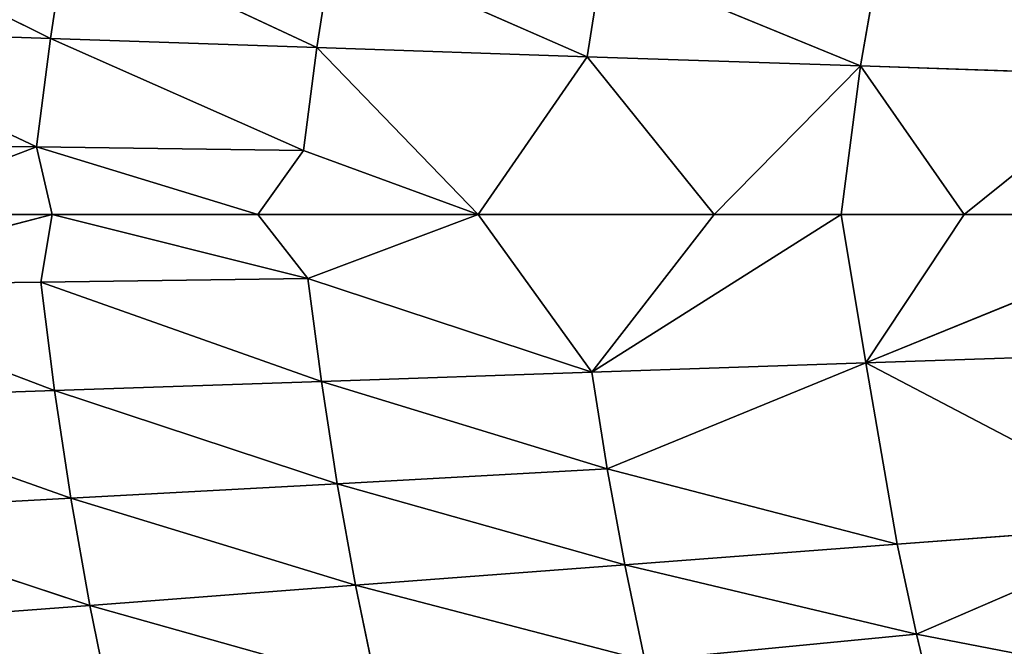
# Model space of a CAD drawing. Extents: x 0 to 605, y 0 to 400.
# Tile 244 of 256: x 117 to 152, y 184 to 207. Entities that reach past the tile are written whole.
import ezdxf

# ---------------------------------------------------------------- set-up
doc = ezdxf.new("R2010")
doc.units = 0
doc.header["$LTSCALE"] = 25.4
doc.layers.get('0').update_dxf_attribs({"linetype": 'CONTINUOUS'})

# ---------------------------------------------------------------- blocks, each defined once
blk = doc.blocks.new('ATLANTA610_-_S_STL')
at = {"color": 0}
for p, q in [((117.941, 36.374, 197.621), (108.594, 38.297, 197.5)), ((117.941, 36.374, 197.621), (108.594, 38.297, 197.5)), ((108.73, 38.267, 202.554), (118.495, 36.264, 200.028)), ((118.578, 36.278, 206.291), (108.73, 38.267, 202.554)), ((108.73, 38.267, 202.554), (118.495, 36.264, 200.028)), ((108.73, 38.267, 202.554), (118.089, 36.346, 202.432)), ((108.73, 38.267, 202.554), (118.089, 36.346, 202.432)), ((118.578, 36.278, 206.291), (108.73, 38.267, 202.554)), ((117.941, 36.374, 197.621), (109.089, 38.218, 193.442)), ((117.941, 36.374, 197.621), (109.089, 38.218, 193.442)), ((118.43, 36.306, 193.759), (109.089, 38.218, 193.442)), ((118.43, 36.306, 193.759), (109.089, 38.218, 193.442)), ((118.578, 36.278, 206.291), (109.225, 38.188, 206.609)), ((109.225, 38.188, 206.609), (119.158, 36.217, 210.129)), ((118.578, 36.278, 206.291), (109.225, 38.188, 206.609)), ((109.225, 38.188, 206.609), (119.158, 36.217, 210.129)), ((109.681, 38.148, 189.406), (118.43, 36.306, 193.759)), ((109.681, 38.148, 189.406), (118.43, 36.306, 193.759)), ((119.833, 36.163, 213.945), (109.817, 38.118, 210.641)), ((109.817, 38.118, 210.641), (119.158, 36.217, 210.129)), ((109.817, 38.118, 210.641), (119.158, 36.217, 210.129)), ((119.833, 36.163, 213.945), (109.817, 38.118, 210.641)), ((119.833, 36.163, 213.945), (110.51, 38.054, 214.651)), ((119.833, 36.163, 213.945), (110.51, 38.054, 214.651)), ((118.495, 36.264, 200.028), (111.613, 37.639, 200.028)), ((117.941, 36.374, 197.621), (111.613, 37.639, 200.028)), ((118.495, 36.264, 200.028), (111.613, 37.639, 200.028)), ((117.941, 36.374, 197.621), (111.613, 37.639, 200.028)), ((127.444, 34.688, 197.745), (117.941, 36.374, 197.621)), ((117.941, 36.374, 197.621), (125.82, 34.955, 200.028)), ((117.941, 36.374, 197.621), (125.82, 34.955, 200.028)), ((117.941, 36.374, 197.621), (118.495, 36.264, 200.028)), ((117.941, 36.374, 197.621), (118.495, 36.264, 200.028)), ((117.941, 36.374, 197.621), (118.43, 36.306, 193.759)), ((117.941, 36.374, 197.621), (118.43, 36.306, 193.759)), ((127.444, 34.688, 197.745), (117.941, 36.374, 197.621)), ((118.495, 36.264, 200.028), (118.089, 36.346, 202.432)), ((118.089, 36.346, 202.432), (127.604, 34.661, 202.308)), ((118.089, 36.346, 202.432), (127.604, 34.661, 202.308)), ((118.089, 36.346, 202.432), (128.083, 34.604, 205.968)), ((118.495, 36.264, 200.028), (118.089, 36.346, 202.432)), ((118.578, 36.278, 206.291), (118.089, 36.346, 202.432)), ((118.578, 36.278, 206.291), (118.089, 36.346, 202.432)), ((118.089, 36.346, 202.432), (128.083, 34.604, 205.968)), ((127.444, 34.688, 197.745), (118.43, 36.306, 193.759)), ((127.444, 34.688, 197.745), (118.43, 36.306, 193.759)), ((127.923, 34.63, 194.081), (118.43, 36.306, 193.759)), ((119.01, 36.245, 189.918), (118.43, 36.306, 193.759)), ((127.923, 34.63, 194.081), (118.43, 36.306, 193.759)), ((119.01, 36.245, 189.918), (118.43, 36.306, 193.759)), ((125.82, 34.955, 200.028), (118.495, 36.264, 200.028)), ((118.495, 36.264, 200.028), (127.604, 34.661, 202.308)), ((118.495, 36.264, 200.028), (127.604, 34.661, 202.308)), ((125.82, 34.955, 200.028), (118.495, 36.264, 200.028)), ((128.647, 34.552, 209.609), (118.578, 36.278, 206.291)), ((118.578, 36.278, 206.291), (119.158, 36.217, 210.129)), ((118.578, 36.278, 206.291), (119.158, 36.217, 210.129)), ((118.578, 36.278, 206.291), (128.083, 34.604, 205.968)), ((118.578, 36.278, 206.291), (128.083, 34.604, 205.968)), ((128.647, 34.552, 209.609), (118.578, 36.278, 206.291)), ((119.01, 36.245, 189.918), (127.923, 34.63, 194.081)), ((119.01, 36.245, 189.918), (127.923, 34.63, 194.081)), ((128.647, 34.552, 209.609), (119.158, 36.217, 210.129)), ((119.158, 36.217, 210.129), (129.301, 34.506, 213.228)), ((128.647, 34.552, 209.609), (119.158, 36.217, 210.129)), ((119.833, 36.163, 213.945), (119.158, 36.217, 210.129)), ((119.833, 36.163, 213.945), (119.158, 36.217, 210.129)), ((119.158, 36.217, 210.129), (129.301, 34.506, 213.228)), ((130.046, 34.465, 216.824), (119.833, 36.163, 213.945)), ((119.833, 36.163, 213.945), (120.605, 36.115, 217.736)), ((119.833, 36.163, 213.945), (120.605, 36.115, 217.736)), ((119.833, 36.163, 213.945), (129.301, 34.506, 213.228)), ((119.833, 36.163, 213.945), (129.301, 34.506, 213.228)), ((130.046, 34.465, 216.824), (119.833, 36.163, 213.945)), ((133.666, 33.704, 200.028), (125.82, 34.955, 200.028)), ((125.82, 34.955, 200.028), (127.604, 34.661, 202.308)), ((125.82, 34.955, 200.028), (127.604, 34.661, 202.308)), ((127.444, 34.688, 197.745), (125.82, 34.955, 200.028)), ((133.666, 33.704, 200.028), (125.82, 34.955, 200.028)), ((127.444, 34.688, 197.745), (125.82, 34.955, 200.028)), ((133.666, 33.704, 200.028), (127.444, 34.688, 197.745)), ((127.444, 34.688, 197.745), (127.923, 34.63, 194.081)), ((127.444, 34.688, 197.745), (127.923, 34.63, 194.081)), ((133.666, 33.704, 200.028), (127.444, 34.688, 197.745)), ((133.666, 33.704, 200.028), (127.604, 34.661, 202.308)), ((127.604, 34.661, 202.308), (137.721, 33.134, 205.642)), ((133.666, 33.704, 200.028), (127.604, 34.661, 202.308)), ((128.083, 34.604, 205.968), (127.604, 34.661, 202.308)), ((128.083, 34.604, 205.968), (127.604, 34.661, 202.308)), ((127.604, 34.661, 202.308), (137.721, 33.134, 205.642)), ((133.666, 33.704, 200.028), (127.923, 34.63, 194.081)), ((133.666, 33.704, 200.028), (127.923, 34.63, 194.081)), ((137.549, 33.158, 194.408), (127.923, 34.63, 194.081)), ((128.488, 34.578, 190.438), (127.923, 34.63, 194.081)), ((137.549, 33.158, 194.408), (127.923, 34.63, 194.081)), ((128.488, 34.578, 190.438), (127.923, 34.63, 194.081)), ((128.083, 34.604, 205.968), (137.721, 33.134, 205.642)), ((128.083, 34.604, 205.968), (137.721, 33.134, 205.642)), ((128.083, 34.604, 205.968), (138.266, 33.09, 209.082)), ((128.647, 34.552, 209.609), (128.083, 34.604, 205.968)), ((128.647, 34.552, 209.609), (128.083, 34.604, 205.968)), ((128.083, 34.604, 205.968), (138.266, 33.09, 209.082)), ((128.488, 34.578, 190.438), (137.549, 33.158, 194.408)), ((128.488, 34.578, 190.438), (137.549, 33.158, 194.408)), ((138.894, 33.051, 212.502), (128.647, 34.552, 209.609)), ((128.647, 34.552, 209.609), (129.301, 34.506, 213.228)), ((128.647, 34.552, 209.609), (129.301, 34.506, 213.228)), ((128.647, 34.552, 209.609), (138.266, 33.09, 209.082)), ((128.647, 34.552, 209.609), (138.266, 33.09, 209.082)), ((138.894, 33.051, 212.502), (128.647, 34.552, 209.609)), ((138.894, 33.051, 212.502), (129.301, 34.506, 213.228)), ((129.301, 34.506, 213.228), (139.608, 33.017, 215.9)), ((138.894, 33.051, 212.502), (129.301, 34.506, 213.228)), ((130.046, 34.465, 216.824), (129.301, 34.506, 213.228)), ((130.046, 34.465, 216.824), (129.301, 34.506, 213.228)), ((129.301, 34.506, 213.228), (139.608, 33.017, 215.9)), ((137.721, 33.134, 205.642), (133.666, 33.704, 200.028)), ((133.666, 33.704, 200.028), (137.549, 33.158, 194.408)), ((137.721, 33.134, 205.642), (133.666, 33.704, 200.028)), ((133.666, 33.704, 200.028), (137.549, 33.158, 194.408)), ((142.077, 32.517, 200.028), (137.549, 33.158, 194.408)), ((138.094, 33.114, 190.964), (137.549, 33.158, 194.408)), ((142.077, 32.517, 200.028), (137.549, 33.158, 194.408)), ((138.094, 33.114, 190.964), (137.549, 33.158, 194.408)), ((146.607, 31.937, 200.028), (137.721, 33.134, 205.642)), ((137.721, 33.134, 205.642), (147.478, 31.847, 205.311)), ((146.607, 31.937, 200.028), (137.721, 33.134, 205.642)), ((142.077, 32.517, 200.028), (137.721, 33.134, 205.642)), ((142.077, 32.517, 200.028), (137.721, 33.134, 205.642)), ((138.266, 33.09, 209.082), (137.721, 33.134, 205.642)), ((138.266, 33.09, 209.082), (137.721, 33.134, 205.642)), ((137.721, 33.134, 205.642), (147.478, 31.847, 205.311)), ((138.094, 33.114, 190.964), (147.294, 31.869, 194.738)), ((138.094, 33.114, 190.964), (147.294, 31.869, 194.738)), ((138.266, 33.09, 209.082), (147.478, 31.847, 205.311)), ((138.266, 33.09, 209.082), (147.478, 31.847, 205.311)), ((138.894, 33.051, 212.502), (138.266, 33.09, 209.082)), ((138.894, 33.051, 212.502), (138.266, 33.09, 209.082)), ((138.894, 33.051, 212.502), (148.6, 31.778, 211.767)), ((149.281, 31.749, 214.965), (138.894, 33.051, 212.502)), ((138.894, 33.051, 212.502), (139.608, 33.017, 215.9)), ((138.894, 33.051, 212.502), (139.608, 33.017, 215.9)), ((138.894, 33.051, 212.502), (148.6, 31.778, 211.767)), ((149.281, 31.749, 214.965), (138.894, 33.051, 212.502)), ((149.281, 31.749, 214.965), (139.608, 33.017, 215.9)), ((149.281, 31.749, 214.965), (139.608, 33.017, 215.9)), ((146.607, 31.937, 200.028), (142.077, 32.517, 200.028)), ((142.077, 32.517, 200.028), (147.294, 31.869, 194.738)), ((142.077, 32.517, 200.028), (147.294, 31.869, 194.738)), ((146.607, 31.937, 200.028), (142.077, 32.517, 200.028)), ((150.98, 31.413, 200.028), (146.607, 31.937, 200.028)), ((146.607, 31.937, 200.028), (147.478, 31.847, 205.311)), ((146.607, 31.937, 200.028), (147.478, 31.847, 205.311)), ((146.607, 31.937, 200.028), (147.294, 31.869, 194.738)), ((146.607, 31.937, 200.028), (147.294, 31.869, 194.738)), ((150.98, 31.413, 200.028), (146.607, 31.937, 200.028)), ((147.294, 31.869, 194.738), (150.98, 31.413, 200.028)), ((157.148, 30.745, 195.072), (147.294, 31.869, 194.738)), ((148.418, 31.8, 188.275), (147.294, 31.869, 194.738)), ((147.294, 31.869, 194.738), (150.98, 31.413, 200.028)), ((148.418, 31.8, 188.275), (147.294, 31.869, 194.738)), ((157.148, 30.745, 195.072), (147.294, 31.869, 194.738)), ((150.98, 31.413, 200.028), (147.478, 31.847, 205.311)), ((147.478, 31.847, 205.311), (160.446, 30.391, 200.028)), ((150.98, 31.413, 200.028), (147.478, 31.847, 205.311)), ((148.6, 31.778, 211.767), (147.478, 31.847, 205.311)), ((158.409, 30.667, 211.024), (147.478, 31.847, 205.311)), ((148.6, 31.778, 211.767), (147.478, 31.847, 205.311)), ((158.409, 30.667, 211.024), (147.478, 31.847, 205.311)), ((157.343, 30.724, 204.976), (147.478, 31.847, 205.311)), ((157.343, 30.724, 204.976), (147.478, 31.847, 205.311)), ((147.478, 31.847, 205.311), (160.446, 30.391, 200.028)), ((148.6, 31.778, 211.767), (158.409, 30.667, 211.024)), ((149.281, 31.749, 214.965), (148.6, 31.778, 211.767)), ((149.281, 31.749, 214.965), (148.6, 31.778, 211.767)), ((148.6, 31.778, 211.767), (158.409, 30.667, 211.024)), ((149.281, 31.749, 214.965), (158.409, 30.667, 211.024)), ((149.281, 31.749, 214.965), (150.045, 31.724, 218.142)), ((149.281, 31.749, 214.965), (150.045, 31.724, 218.142)), ((149.281, 31.749, 214.965), (158.409, 30.667, 211.024)), ((160.446, 30.391, 200.028), (150.98, 31.413, 200.028)), ((150.98, 31.413, 200.028), (157.148, 30.745, 195.072)), ((150.98, 31.413, 200.028), (157.148, 30.745, 195.072)), ((160.446, 30.391, 200.028), (150.98, 31.413, 200.028))]:
    blk.add_line(p, q, dxfattribs=at)
mesh = blk.add_polyface(dxfattribs=at)
corners = [(111.613, 37.639, 200.028), (117.941, 36.374, 197.621), (108.594, 38.297, 197.5)]
mesh.append_faces([[corners[k] for k in face] for face in [(0, 1, 2)]], dxfattribs={"color": 0})
mesh = blk.add_polyface(dxfattribs=at)
corners = [(117.941, 36.374, 197.621), (109.089, 38.218, 193.442), (108.594, 38.297, 197.5)]
mesh.append_faces([[corners[k] for k in face] for face in [(0, 1, 2)]], dxfattribs={"color": 0})
mesh = blk.add_polyface(dxfattribs=at)
corners = [(108.73, 38.267, 202.554), (118.495, 36.264, 200.028), (111.613, 37.639, 200.028)]
mesh.append_faces([[corners[k] for k in face] for face in [(0, 1, 2)]], dxfattribs={"color": 0})
mesh = blk.add_polyface(dxfattribs=at)
corners = [(109.225, 38.188, 206.609), (118.578, 36.278, 206.291), (108.73, 38.267, 202.554)]
mesh.append_faces([[corners[k] for k in face] for face in [(0, 1, 2)]], dxfattribs={"color": 0})
mesh = blk.add_polyface(dxfattribs=at)
corners = [(108.73, 38.267, 202.554), (118.089, 36.346, 202.432), (118.495, 36.264, 200.028)]
mesh.append_faces([[corners[k] for k in face] for face in [(0, 1, 2)]], dxfattribs={"color": 0})
mesh = blk.add_polyface(dxfattribs=at)
corners = [(118.578, 36.278, 206.291), (118.089, 36.346, 202.432), (108.73, 38.267, 202.554)]
mesh.append_faces([[corners[k] for k in face] for face in [(0, 1, 2)]], dxfattribs={"color": 0})
mesh = blk.add_polyface(dxfattribs=at)
corners = [(117.941, 36.374, 197.621), (118.43, 36.306, 193.759), (109.089, 38.218, 193.442)]
mesh.append_faces([[corners[k] for k in face] for face in [(0, 1, 2)]], dxfattribs={"color": 0})
mesh = blk.add_polyface(dxfattribs=at)
corners = [(118.43, 36.306, 193.759), (109.681, 38.148, 189.406), (109.089, 38.218, 193.442)]
mesh.append_faces([[corners[k] for k in face] for face in [(0, 1, 2)]], dxfattribs={"color": 0})
mesh = blk.add_polyface(dxfattribs=at)
corners = [(119.158, 36.217, 210.129), (118.578, 36.278, 206.291), (109.225, 38.188, 206.609)]
mesh.append_faces([[corners[k] for k in face] for face in [(0, 1, 2)]], dxfattribs={"color": 0})
mesh = blk.add_polyface(dxfattribs=at)
corners = [(109.817, 38.118, 210.641), (119.158, 36.217, 210.129), (109.225, 38.188, 206.609)]
mesh.append_faces([[corners[k] for k in face] for face in [(0, 1, 2)]], dxfattribs={"color": 0})
mesh = blk.add_polyface(dxfattribs=at)
corners = [(118.43, 36.306, 193.759), (119.01, 36.245, 189.918), (109.681, 38.148, 189.406)]
mesh.append_faces([[corners[k] for k in face] for face in [(0, 1, 2)]], dxfattribs={"color": 0})
mesh = blk.add_polyface(dxfattribs=at)
corners = [(110.51, 38.054, 214.651), (119.833, 36.163, 213.945), (109.817, 38.118, 210.641)]
mesh.append_faces([[corners[k] for k in face] for face in [(0, 1, 2)]], dxfattribs={"color": 0})
mesh = blk.add_polyface(dxfattribs=at)
corners = [(119.833, 36.163, 213.945), (119.158, 36.217, 210.129), (109.817, 38.118, 210.641)]
mesh.append_faces([[corners[k] for k in face] for face in [(0, 1, 2)]], dxfattribs={"color": 0})
mesh = blk.add_polyface(dxfattribs=at)
corners = [(120.605, 36.115, 217.736), (119.833, 36.163, 213.945), (110.51, 38.054, 214.651)]
mesh.append_faces([[corners[k] for k in face] for face in [(0, 1, 2)]], dxfattribs={"color": 0})
mesh = blk.add_polyface(dxfattribs=at)
corners = [(111.305, 37.998, 218.635), (120.605, 36.115, 217.736), (110.51, 38.054, 214.651)]
mesh.append_faces([[corners[k] for k in face] for face in [(0, 1, 2)]], dxfattribs={"color": 0})
mesh = blk.add_polyface(dxfattribs=at)
corners = [(118.495, 36.264, 200.028), (117.941, 36.374, 197.621), (111.613, 37.639, 200.028)]
mesh.append_faces([[corners[k] for k in face] for face in [(0, 1, 2)]], dxfattribs={"color": 0})
mesh = blk.add_polyface(dxfattribs=at)
corners = [(125.82, 34.955, 200.028), (127.444, 34.688, 197.745), (117.941, 36.374, 197.621)]
mesh.append_faces([[corners[k] for k in face] for face in [(0, 1, 2)]], dxfattribs={"color": 0})
mesh = blk.add_polyface(dxfattribs=at)
corners = [(125.82, 34.955, 200.028), (117.941, 36.374, 197.621), (118.495, 36.264, 200.028)]
mesh.append_faces([[corners[k] for k in face] for face in [(0, 1, 2)]], dxfattribs={"color": 0})
mesh = blk.add_polyface(dxfattribs=at)
corners = [(127.444, 34.688, 197.745), (118.43, 36.306, 193.759), (117.941, 36.374, 197.621)]
mesh.append_faces([[corners[k] for k in face] for face in [(0, 1, 2)]], dxfattribs={"color": 0})
mesh = blk.add_polyface(dxfattribs=at)
corners = [(118.089, 36.346, 202.432), (127.604, 34.661, 202.308), (118.495, 36.264, 200.028)]
mesh.append_faces([[corners[k] for k in face] for face in [(0, 1, 2)]], dxfattribs={"color": 0})
mesh = blk.add_polyface(dxfattribs=at)
corners = [(128.083, 34.604, 205.968), (127.604, 34.661, 202.308), (118.089, 36.346, 202.432)]
mesh.append_faces([[corners[k] for k in face] for face in [(0, 1, 2)]], dxfattribs={"color": 0})
mesh = blk.add_polyface(dxfattribs=at)
corners = [(118.578, 36.278, 206.291), (128.083, 34.604, 205.968), (118.089, 36.346, 202.432)]
mesh.append_faces([[corners[k] for k in face] for face in [(0, 1, 2)]], dxfattribs={"color": 0})
mesh = blk.add_polyface(dxfattribs=at)
corners = [(127.444, 34.688, 197.745), (127.923, 34.63, 194.081), (118.43, 36.306, 193.759)]
mesh.append_faces([[corners[k] for k in face] for face in [(0, 1, 2)]], dxfattribs={"color": 0})
mesh = blk.add_polyface(dxfattribs=at)
corners = [(127.923, 34.63, 194.081), (119.01, 36.245, 189.918), (118.43, 36.306, 193.759)]
mesh.append_faces([[corners[k] for k in face] for face in [(0, 1, 2)]], dxfattribs={"color": 0})
mesh = blk.add_polyface(dxfattribs=at)
corners = [(127.604, 34.661, 202.308), (125.82, 34.955, 200.028), (118.495, 36.264, 200.028)]
mesh.append_faces([[corners[k] for k in face] for face in [(0, 1, 2)]], dxfattribs={"color": 0})
mesh = blk.add_polyface(dxfattribs=at)
corners = [(119.158, 36.217, 210.129), (128.647, 34.552, 209.609), (118.578, 36.278, 206.291)]
mesh.append_faces([[corners[k] for k in face] for face in [(0, 1, 2)]], dxfattribs={"color": 0})
mesh = blk.add_polyface(dxfattribs=at)
corners = [(128.647, 34.552, 209.609), (128.083, 34.604, 205.968), (118.578, 36.278, 206.291)]
mesh.append_faces([[corners[k] for k in face] for face in [(0, 1, 2)]], dxfattribs={"color": 0})
mesh = blk.add_polyface(dxfattribs=at)
corners = [(127.923, 34.63, 194.081), (128.488, 34.578, 190.438), (119.01, 36.245, 189.918)]
mesh.append_faces([[corners[k] for k in face] for face in [(0, 1, 2)]], dxfattribs={"color": 0})
mesh = blk.add_polyface(dxfattribs=at)
corners = [(129.301, 34.506, 213.228), (128.647, 34.552, 209.609), (119.158, 36.217, 210.129)]
mesh.append_faces([[corners[k] for k in face] for face in [(0, 1, 2)]], dxfattribs={"color": 0})
mesh = blk.add_polyface(dxfattribs=at)
corners = [(119.833, 36.163, 213.945), (129.301, 34.506, 213.228), (119.158, 36.217, 210.129)]
mesh.append_faces([[corners[k] for k in face] for face in [(0, 1, 2)]], dxfattribs={"color": 0})
mesh = blk.add_polyface(dxfattribs=at)
corners = [(120.605, 36.115, 217.736), (130.046, 34.465, 216.824), (119.833, 36.163, 213.945)]
mesh.append_faces([[corners[k] for k in face] for face in [(0, 1, 2)]], dxfattribs={"color": 0})
mesh = blk.add_polyface(dxfattribs=at)
corners = [(130.046, 34.465, 216.824), (129.301, 34.506, 213.228), (119.833, 36.163, 213.945)]
mesh.append_faces([[corners[k] for k in face] for face in [(0, 1, 2)]], dxfattribs={"color": 0})
mesh = blk.add_polyface(dxfattribs=at)
corners = [(127.604, 34.661, 202.308), (133.666, 33.704, 200.028), (125.82, 34.955, 200.028)]
mesh.append_faces([[corners[k] for k in face] for face in [(0, 1, 2)]], dxfattribs={"color": 0})
mesh = blk.add_polyface(dxfattribs=at)
corners = [(133.666, 33.704, 200.028), (127.444, 34.688, 197.745), (125.82, 34.955, 200.028)]
mesh.append_faces([[corners[k] for k in face] for face in [(0, 1, 2)]], dxfattribs={"color": 0})
mesh = blk.add_polyface(dxfattribs=at)
corners = [(133.666, 33.704, 200.028), (127.923, 34.63, 194.081), (127.444, 34.688, 197.745)]
mesh.append_faces([[corners[k] for k in face] for face in [(0, 1, 2)]], dxfattribs={"color": 0})
mesh = blk.add_polyface(dxfattribs=at)
corners = [(137.721, 33.134, 205.642), (133.666, 33.704, 200.028), (127.604, 34.661, 202.308)]
mesh.append_faces([[corners[k] for k in face] for face in [(0, 1, 2)]], dxfattribs={"color": 0})
mesh = blk.add_polyface(dxfattribs=at)
corners = [(128.083, 34.604, 205.968), (137.721, 33.134, 205.642), (127.604, 34.661, 202.308)]
mesh.append_faces([[corners[k] for k in face] for face in [(0, 1, 2)]], dxfattribs={"color": 0})
mesh = blk.add_polyface(dxfattribs=at)
corners = [(133.666, 33.704, 200.028), (137.549, 33.158, 194.408), (127.923, 34.63, 194.081)]
mesh.append_faces([[corners[k] for k in face] for face in [(0, 1, 2)]], dxfattribs={"color": 0})
mesh = blk.add_polyface(dxfattribs=at)
corners = [(137.549, 33.158, 194.408), (128.488, 34.578, 190.438), (127.923, 34.63, 194.081)]
mesh.append_faces([[corners[k] for k in face] for face in [(0, 1, 2)]], dxfattribs={"color": 0})
mesh = blk.add_polyface(dxfattribs=at)
corners = [(138.266, 33.09, 209.082), (137.721, 33.134, 205.642), (128.083, 34.604, 205.968)]
mesh.append_faces([[corners[k] for k in face] for face in [(0, 1, 2)]], dxfattribs={"color": 0})
mesh = blk.add_polyface(dxfattribs=at)
corners = [(128.647, 34.552, 209.609), (138.266, 33.09, 209.082), (128.083, 34.604, 205.968)]
mesh.append_faces([[corners[k] for k in face] for face in [(0, 1, 2)]], dxfattribs={"color": 0})
mesh = blk.add_polyface(dxfattribs=at)
corners = [(137.549, 33.158, 194.408), (138.094, 33.114, 190.964), (128.488, 34.578, 190.438)]
mesh.append_faces([[corners[k] for k in face] for face in [(0, 1, 2)]], dxfattribs={"color": 0})
mesh = blk.add_polyface(dxfattribs=at)
corners = [(129.301, 34.506, 213.228), (138.894, 33.051, 212.502), (128.647, 34.552, 209.609)]
mesh.append_faces([[corners[k] for k in face] for face in [(0, 1, 2)]], dxfattribs={"color": 0})
mesh = blk.add_polyface(dxfattribs=at)
corners = [(138.894, 33.051, 212.502), (138.266, 33.09, 209.082), (128.647, 34.552, 209.609)]
mesh.append_faces([[corners[k] for k in face] for face in [(0, 1, 2)]], dxfattribs={"color": 0})
mesh = blk.add_polyface(dxfattribs=at)
corners = [(139.608, 33.017, 215.9), (138.894, 33.051, 212.502), (129.301, 34.506, 213.228)]
mesh.append_faces([[corners[k] for k in face] for face in [(0, 1, 2)]], dxfattribs={"color": 0})
mesh = blk.add_polyface(dxfattribs=at)
corners = [(130.046, 34.465, 216.824), (139.608, 33.017, 215.9), (129.301, 34.506, 213.228)]
mesh.append_faces([[corners[k] for k in face] for face in [(0, 1, 2)]], dxfattribs={"color": 0})
mesh = blk.add_polyface(dxfattribs=at)
corners = [(133.666, 33.704, 200.028), (142.077, 32.517, 200.028), (137.549, 33.158, 194.408), (137.721, 33.134, 205.642)]
mesh.append_faces([[corners[k] for k in face] for face in [(0, 1, 2), (1, 0, 3)]], dxfattribs={"vtx0": -1, "color": 0})
mesh = blk.add_polyface(dxfattribs=at)
corners = [(137.549, 33.158, 194.408), (147.294, 31.869, 194.738), (138.094, 33.114, 190.964), (142.077, 32.517, 200.028)]
mesh.append_faces([[corners[k] for k in face] for face in [(0, 1, 2), (1, 0, 3)]], dxfattribs={"vtx0": -1, "color": 0})
mesh = blk.add_polyface(dxfattribs=at)
corners = [(137.721, 33.134, 205.642), (147.478, 31.847, 205.311), (146.607, 31.937, 200.028)]
mesh.append_faces([[corners[k] for k in face] for face in [(0, 1, 2)]], dxfattribs={"color": 0})
mesh = blk.add_polyface(dxfattribs=at)
corners = [(137.721, 33.134, 205.642), (146.607, 31.937, 200.028), (142.077, 32.517, 200.028)]
mesh.append_faces([[corners[k] for k in face] for face in [(0, 1, 2)]], dxfattribs={"color": 0})
mesh = blk.add_polyface(dxfattribs=at)
corners = [(138.266, 33.09, 209.082), (147.478, 31.847, 205.311), (137.721, 33.134, 205.642)]
mesh.append_faces([[corners[k] for k in face] for face in [(0, 1, 2)]], dxfattribs={"color": 0})
mesh = blk.add_polyface(dxfattribs=at)
corners = [(138.094, 33.114, 190.964), (148.418, 31.8, 188.275), (138.723, 33.075, 187.54), (147.294, 31.869, 194.738)]
mesh.append_faces([[corners[k] for k in face] for face in [(0, 1, 2), (1, 0, 3)]], dxfattribs={"vtx0": -1, "color": 0})
mesh = blk.add_polyface(dxfattribs=at)
corners = [(138.266, 33.09, 209.082), (148.6, 31.778, 211.767), (147.478, 31.847, 205.311), (138.894, 33.051, 212.502)]
mesh.append_faces([[corners[k] for k in face] for face in [(0, 1, 2), (1, 0, 3)]], dxfattribs={"vtx0": -1, "color": 0})
mesh = blk.add_polyface(dxfattribs=at)
corners = [(139.608, 33.017, 215.9), (149.281, 31.749, 214.965), (138.894, 33.051, 212.502)]
mesh.append_faces([[corners[k] for k in face] for face in [(0, 1, 2)]], dxfattribs={"color": 0})
mesh = blk.add_polyface(dxfattribs=at)
corners = [(149.281, 31.749, 214.965), (148.6, 31.778, 211.767), (138.894, 33.051, 212.502)]
mesh.append_faces([[corners[k] for k in face] for face in [(0, 1, 2)]], dxfattribs={"color": 0})
mesh = blk.add_polyface(dxfattribs=at)
corners = [(150.045, 31.724, 218.142), (149.281, 31.749, 214.965), (139.608, 33.017, 215.9)]
mesh.append_faces([[corners[k] for k in face] for face in [(0, 1, 2)]], dxfattribs={"color": 0})
mesh = blk.add_polyface(dxfattribs=at)
corners = [(146.607, 31.937, 200.028), (147.294, 31.869, 194.738), (142.077, 32.517, 200.028)]
mesh.append_faces([[corners[k] for k in face] for face in [(0, 1, 2)]], dxfattribs={"color": 0})
mesh = blk.add_polyface(dxfattribs=at)
corners = [(147.478, 31.847, 205.311), (150.98, 31.413, 200.028), (146.607, 31.937, 200.028)]
mesh.append_faces([[corners[k] for k in face] for face in [(0, 1, 2)]], dxfattribs={"color": 0})
mesh = blk.add_polyface(dxfattribs=at)
corners = [(150.98, 31.413, 200.028), (147.294, 31.869, 194.738), (146.607, 31.937, 200.028)]
mesh.append_faces([[corners[k] for k in face] for face in [(0, 1, 2)]], dxfattribs={"color": 0})
mesh = blk.add_polyface(dxfattribs=at)
corners = [(150.98, 31.413, 200.028), (157.148, 30.745, 195.072), (147.294, 31.869, 194.738)]
mesh.append_faces([[corners[k] for k in face] for face in [(0, 1, 2)]], dxfattribs={"color": 0})
mesh = blk.add_polyface(dxfattribs=at)
corners = [(157.148, 30.745, 195.072), (148.418, 31.8, 188.275), (147.294, 31.869, 194.738)]
mesh.append_faces([[corners[k] for k in face] for face in [(0, 1, 2)]], dxfattribs={"color": 0})
mesh = blk.add_polyface(dxfattribs=at)
corners = [(147.478, 31.847, 205.311), (160.446, 30.391, 200.028), (150.98, 31.413, 200.028)]
mesh.append_faces([[corners[k] for k in face] for face in [(0, 1, 2)]], dxfattribs={"color": 0})
mesh = blk.add_polyface(dxfattribs=at)
corners = [(148.6, 31.778, 211.767), (158.409, 30.667, 211.024), (147.478, 31.847, 205.311)]
mesh.append_faces([[corners[k] for k in face] for face in [(0, 1, 2)]], dxfattribs={"color": 0})
mesh = blk.add_polyface(dxfattribs=at)
corners = [(158.409, 30.667, 211.024), (157.343, 30.724, 204.976), (147.478, 31.847, 205.311)]
mesh.append_faces([[corners[k] for k in face] for face in [(0, 1, 2)]], dxfattribs={"color": 0})
mesh = blk.add_polyface(dxfattribs=at)
corners = [(147.478, 31.847, 205.311), (157.343, 30.724, 204.976), (160.446, 30.391, 200.028)]
mesh.append_faces([[corners[k] for k in face] for face in [(0, 1, 2)]], dxfattribs={"color": 0})
mesh = blk.add_polyface(dxfattribs=at)
corners = [(157.148, 30.745, 195.072), (158.215, 30.687, 189.017), (148.418, 31.8, 188.275)]
mesh.append_faces([[corners[k] for k in face] for face in [(0, 1, 2)]], dxfattribs={"color": 0})
mesh = blk.add_polyface(dxfattribs=at)
corners = [(149.281, 31.749, 214.965), (158.409, 30.667, 211.024), (148.6, 31.778, 211.767)]
mesh.append_faces([[corners[k] for k in face] for face in [(0, 1, 2)]], dxfattribs={"color": 0})
mesh = blk.add_polyface(dxfattribs=at)
corners = [(149.281, 31.749, 214.965), (159.775, 30.623, 216.995), (158.409, 30.667, 211.024), (150.045, 31.724, 218.142)]
mesh.append_faces([[corners[k] for k in face] for face in [(0, 1, 2), (1, 0, 3)]], dxfattribs={"vtx0": -1, "color": 0})
mesh = blk.add_polyface(dxfattribs=at)
corners = [(160.446, 30.391, 200.028), (157.148, 30.745, 195.072), (150.98, 31.413, 200.028)]
mesh.append_faces([[corners[k] for k in face] for face in [(0, 1, 2)]], dxfattribs={"color": 0})

msp = doc.modelspace()

# ---------------------------------------------------------------- block references
at = {"color": 254, "extrusion": (0, -1, 5.55112e-17)}
msp.add_blockref('ATLANTA610_-_S_STL', (-0.269, -0.066, -399.883), dxfattribs=at)

doc.saveas('drawing.dxf')
